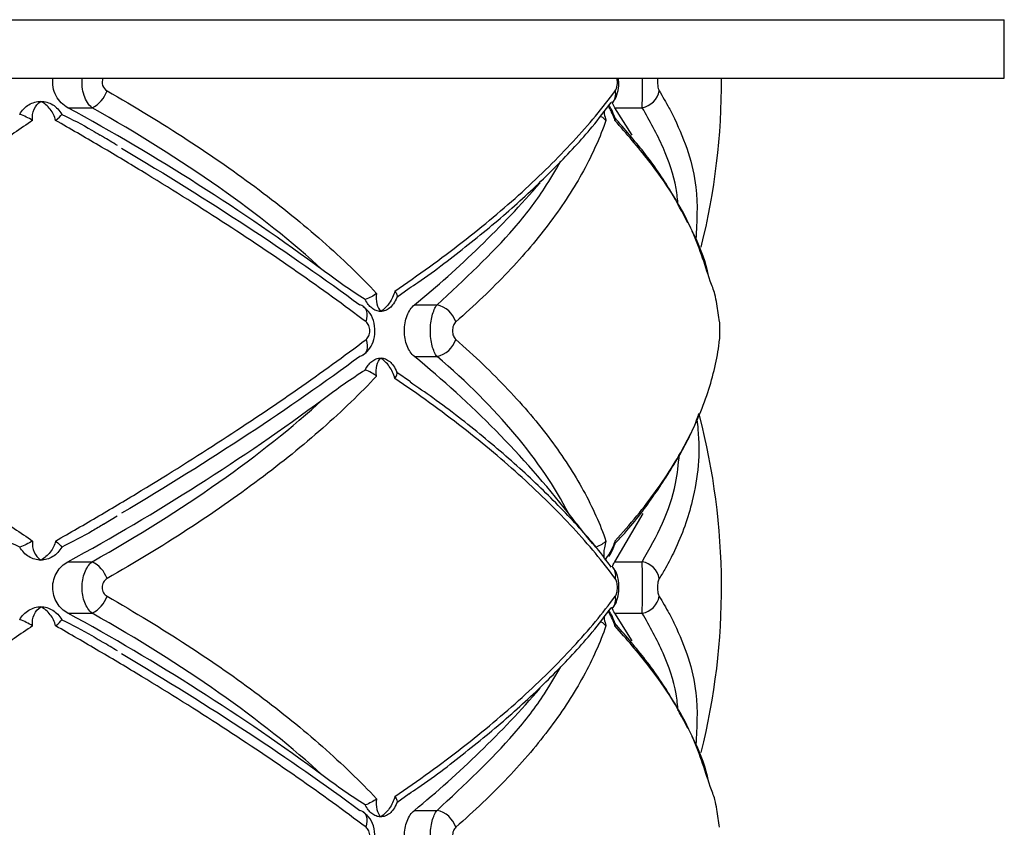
# Paper-space layout '_Derecha' of a CAD drawing. Header units: millimetres. Extents: x -844 to -444, y -320 to 324.
# Tile 17 of 17: x -612 to -562, y -8 to 34. Entities that reach past the tile are written whole.
import ezdxf

# ---------------------------------------------------------------- set-up
doc = ezdxf.new("R2010")
doc.units = ezdxf.units.MM

psp = doc.layouts.new('_Derecha')

# ---------------------------------------------------------------- linework, layer by layer
at = {"color": 7, "linetype": 'Continuous', "lineweight": 25}
for p, q in [((-726.5, 33.516), (-561.5, 33.516)), ((-561.5, 30.516), (-561.5, 33.516)), ((-726.5, 30.516), (-561.5, 30.516)), ((-609.657, 28.985), (-608.412, 28.985)), ((-581.532, 28.985), (-581.675, 29.287)), ((-581.532, 28.985), (-580.116, 28.985)), ((-580.643, 27.568), (-581.532, 28.985)), ((-592.103, 19.692), (-592.737, 19.233)), ((-591.838, 18.84), (-590.67, 18.84)), ((-591.838, 16.193), (-590.67, 16.193)), ((-592.737, 15.385), (-592.043, 14.897)), ((-581.532, 5.632), (-580.07, 8.116)), ((-607.825, 7.572), (-607.117, 7.986)), ((-609.657, 5.632), (-608.412, 5.632)), ((-581.532, 5.632), (-580.116, 5.632)), ((-609.657, 2.985), (-608.412, 2.985)), ((-580.643, 1.568), (-581.532, 2.985)), ((-581.532, 2.985), (-580.116, 2.985)), ((-592.103, -6.308), (-592.737, -6.767)), ((-591.838, -7.16), (-590.67, -7.16))]:
    psp.add_line(p, q, dxfattribs=at)
at = {"color": 7, "linetype": 'Continuous', "lineweight": 25, "flags": 128}
for points in [[(-594.321, 17.97), (-594.279, 18.127), (-594.262, 18.279), (-594.269, 18.421), (-594.301, 18.548), (-594.357, 18.656), (-594.434, 18.743), (-594.531, 18.805), (-594.644, 18.84)], [(-594.321, 17.062), (-594.279, 16.905), (-594.262, 16.753), (-594.269, 16.611), (-594.301, 16.484), (-594.357, 16.376), (-594.434, 16.289), (-594.531, 16.228), (-594.644, 16.193)], [(-594.321, -8.03), (-594.279, -7.873), (-594.262, -7.721), (-594.269, -7.579), (-594.301, -7.452), (-594.357, -7.344), (-594.434, -7.257), (-594.531, -7.195), (-594.644, -7.16)]]:
    psp.add_lwpolyline(points, dxfattribs=at)
at = {"color": 7, "linetype": 'Continuous', "lineweight": 25}
for centre, radius, start, end in [((-611.042, 30.309), 35, 345.9431, 0.3397), ((-609.078, 30.351), 1.52, 295.9975, 340.9193), ((-582.205, 29.693), 0.721, 317.9937, 12.9221), ((-580.323, 30.063), 1.098, 280.8502, 349.0357), ((-663.377, -69.802), 112.449, 53.52321, 61.46262), ((-626.017, 60.504), 53.89, 309.363, 318.9636), ((-590.929, 17.589), 1.277, 17.3572, 78.3018), ((-590.929, 17.443), 1.277, 281.6982, 342.6428), ((-624.684, -24.017), 51.92, 38.2461, 50.7561), ((-663.377, 104.419), 112.449, 298.53738, 306.47679), ((-611.042, 4.309), 35, 345.9758, 14.6286), ((-609.078, 4.266), 1.52, 19.0807, 64.0025), ((-580.323, 4.554), 1.098, 10.9643, 79.1498), ((-582.205, 4.924), 0.721, 347.0833, 41.7328), ((-609.078, 4.351), 1.52, 295.9975, 340.9193), ((-582.205, 3.693), 0.721, 317.9937, 12.9221), ((-580.323, 4.063), 1.098, 280.8502, 349.0357), ((-663.377, -95.802), 112.449, 53.52321, 61.46262), ((-626.017, 34.504), 53.89, 309.363, 318.9636), ((-590.929, -8.411), 1.277, 17.3572, 78.3018)]:
    psp.add_arc(centre, radius, start, end, dxfattribs=at)
for points, knots in [([(-609.657, 28.985), (-609.781, 29.053), (-609.894, 29.138), (-610.1, 29.346), (-610.19, 29.468), (-610.332, 29.737), (-610.384, 29.888), (-610.439, 30.197), (-610.442, 30.36), (-610.421, 30.516)], [0, 0, 0, 0, 0.25, 0.25, 0.5, 0.5, 0.75, 0.75, 1, 1, 1, 1]), ([(-608.412, 28.985), (-608.499, 29.057), (-608.578, 29.147), (-608.717, 29.365), (-608.775, 29.489), (-608.865, 29.76), (-608.897, 29.908), (-608.93, 30.209), (-608.931, 30.365), (-608.917, 30.516)], [0, 0, 0, 0, 0.25, 0.25, 0.5, 0.5, 0.75, 0.75, 1, 1, 1, 1]), ([(-607.855, 30.516), (-607.903, 30.398), (-607.908, 30.255), (-607.825, 30.01), (-607.742, 29.912), (-607.641, 29.855)], [0, 0, 0, 0, 0.5, 0.5, 1, 1, 1, 1]), ([(-581.631, 29.27), (-581.611, 29.293), (-581.513, 29.404), (-581.4, 29.684), (-581.303, 30.083), (-581.328, 30.38), (-581.34, 30.516)], [0, 0, 0, 0, 0.070951, 0.341516, 0.697293, 1, 1, 1, 1]), ([(-581.503, 29.855), (-581.457, 29.916), (-581.422, 30.02), (-581.389, 30.262), (-581.391, 30.398), (-581.412, 30.516)], [0, 0, 0, 0, 0.5, 0.5, 1, 1, 1, 1]), ([(-580.116, 28.985), (-580.115, 29.057), (-580.115, 29.147), (-580.114, 29.365), (-580.113, 29.489), (-580.113, 29.76), (-580.113, 29.908), (-580.112, 30.209), (-580.112, 30.365), (-580.112, 30.516)], [0, 0, 0, 0, 0.25, 0.25, 0.5, 0.5, 0.75, 0.75, 1, 1, 1, 1]), ([(-579.32, 30.516), (-579.337, 30.398), (-579.339, 30.255), (-579.31, 30.01), (-579.281, 29.912), (-579.245, 29.855)], [0, 0, 0, 0, 0.5, 0.5, 1, 1, 1, 1]), ([(-607.641, 29.855), (-606.205, 29.034), (-604.824, 28.193), (-602.214, 26.494), (-600.981, 25.634), (-598.661, 23.893), (-597.574, 23.013), (-596.056, 21.675), (-595.567, 21.226), (-594.637, 20.329), (-594.195, 19.881), (-593.776, 19.435)], [0, 0, 0, 0, 0.25, 0.25, 0.5, 0.5, 0.75, 0.75, 0.875, 0.875, 1, 1, 1, 1]), ([(-592.844, 19.554), (-591.629, 20.378), (-590.47, 21.219), (-588.278, 22.925), (-587.251, 23.786), (-585.35, 25.513), (-584.472, 26.381), (-582.869, 28.12), (-582.145, 28.989), (-581.503, 29.855)], [0, 0, 0, 0, 0.25, 0.25, 0.5, 0.5, 0.75, 0.75, 1, 1, 1, 1]), ([(-612.133, 28.647), (-612.073, 28.751), (-612.002, 28.844), (-611.844, 29.009), (-611.754, 29.081), (-611.659, 29.14)], [0, 0, 0, 0, 0.5, 0.5, 1, 1, 1, 1]), ([(-611.659, 29.14), (-611.564, 29.198), (-611.464, 29.242), (-611.258, 29.301), (-611.151, 29.316), (-611.045, 29.316)], [0, 0, 0, 0, 0.5, 0.5, 1, 1, 1, 1]), ([(-611.469, 28.334), (-611.495, 28.54), (-611.463, 28.739), (-611.312, 29.078), (-611.192, 29.217), (-611.045, 29.316)], [0, 0, 0, 0, 0.5, 0.5, 1, 1, 1, 1]), ([(-610.29, 28.334), (-610.331, 28.54), (-610.429, 28.739), (-610.695, 29.078), (-610.863, 29.217), (-611.045, 29.316)], [0, 0, 0, 0, 0.5, 0.5, 1, 1, 1, 1]), ([(-611.045, 29.316), (-610.94, 29.316), (-610.834, 29.301), (-610.628, 29.242), (-610.53, 29.198), (-610.436, 29.14)], [0, 0, 0, 0, 0.5, 0.5, 1, 1, 1, 1]), ([(-610.436, 29.14), (-610.342, 29.081), (-610.256, 29.01), (-610.099, 28.845), (-610.029, 28.751), (-609.97, 28.647)], [0, 0, 0, 0, 0.5, 0.5, 1, 1, 1, 1]), ([(-596.527, 20.618), (-598.116, 22.077), (-599.909, 23.502), (-603.875, 26.291), (-606.048, 27.654), (-608.412, 28.985)], [0, 0, 0, 0, 0.5, 0.5, 1, 1, 1, 1]), ([(-592.106, 19.699), (-591.956, 19.8), (-590.861, 20.535), (-589.03, 21.95), (-586.638, 23.938), (-584.521, 25.964), (-582.862, 27.742), (-582.034, 28.843), (-581.72, 29.26)], [0, 0, 0, 0, 0.032987, 0.240461, 0.449461, 0.659741, 0.870972, 1, 1, 1, 1]), ([(-581.533, 28.492), (-581.581, 28.629), (-581.664, 28.866), (-581.789, 29.054), (-581.841, 29.134)], [0, 0, 0, 0, 0.5769763, 1, 1, 1, 1]), ([(-609.97, 28.647), (-609.444, 28.387), (-608.769, 28.054), (-608.135, 27.661), (-607.994, 27.574)], [0, 0, 0, 0, 0.778493, 1, 1, 1, 1]), ([(-581.987, 28.334), (-581.988, 28.335), (-582.048, 28.402), (-582.131, 28.485), (-582.257, 28.538), (-582.274, 28.545)], [0, 0, 0, 0, 0.0150433, 0.8675367, 1, 1, 1, 1]), ([(-581.521, 28.334), (-581.521, 28.335), (-581.506, 28.391), (-581.521, 28.441), (-581.536, 28.491)], [0, 0, 0, 0, 0.020769, 1, 1, 1, 1]), ([(-577.778, 23.053), (-578.053, 23.592), (-578.677, 24.814), (-579.927, 26.628), (-581.021, 27.886), (-581.534, 28.476)], [0, 0, 0, 0, 0.295621, 0.66979, 1, 1, 1, 1]), ([(-611.469, 28.334), (-612.088, 27.907), (-612.722, 27.477), (-614.021, 26.612), (-614.687, 26.176), (-616.72, 24.868), (-618.123, 23.997), (-621.01, 22.259), (-622.498, 21.391), (-625.543, 19.669), (-627.101, 18.814), (-628.684, 17.97)], [0, 0, 0, 0, 0.125, 0.125, 0.25, 0.25, 0.5, 0.5, 0.75, 0.75, 1, 1, 1, 1]), ([(-594.321, 17.97), (-595.443, 18.817), (-596.629, 19.676), (-599.096, 21.396), (-600.38, 22.259), (-603.049, 23.991), (-604.433, 24.86), (-606.587, 26.169), (-607.319, 26.606), (-608.793, 27.474), (-609.538, 27.905), (-610.29, 28.334)], [0, 0, 0, 0, 0.25, 0.25, 0.5, 0.5, 0.75, 0.75, 0.875, 0.875, 1, 1, 1, 1]), ([(-581.987, 28.334), (-582.134, 27.907), (-582.304, 27.477), (-582.69, 26.612), (-582.906, 26.176), (-583.621, 24.868), (-584.185, 23.997), (-585.481, 22.259), (-586.216, 21.391), (-587.845, 19.669), (-588.74, 18.814), (-589.711, 17.97)], [0, 0, 0, 0, 0.125, 0.125, 0.25, 0.25, 0.5, 0.5, 0.75, 0.75, 1, 1, 1, 1]), ([(-607.111, 27.043), (-607.36, 27.196), (-607.648, 27.372), (-607.955, 27.546), (-607.996, 27.57)], [0, 0, 0, 0, 0.864705, 1, 1, 1, 1]), ([(-606.903, 26.909), (-604.593, 25.543), (-602.421, 24.187), (-598.336, 21.498), (-596.424, 20.163), (-594.644, 18.84)], [0, 0, 0, 0, 0.5, 0.5, 1, 1, 1, 1]), ([(-576.686, 20.271), (-576.711, 20.379), (-576.892, 21.162), (-577.192, 21.962), (-577.561, 22.647), (-577.566, 22.657)], [0, 0, 0, 0, 0.136266, 0.98777, 1, 1, 1, 1]), ([(-594.366, 19.123), (-594.726, 19.341), (-595.084, 19.581), (-595.804, 20.084), (-596.164, 20.348), (-596.527, 20.618)], [0, 0, 0, 0, 0.5, 0.5, 1, 1, 1, 1]), ([(-576.139, 17.97), (-576.184, 18.278), (-576.252, 18.752), (-576.379, 19.449), (-576.538, 19.844), (-576.629, 20.068)], [0, 0, 0, 0, 0.444229, 0.683812, 1, 1, 1, 1]), ([(-593.776, 19.435), (-593.811, 19.237), (-593.804, 19.05), (-593.728, 18.733), (-593.658, 18.603), (-593.565, 18.509)], [0, 0, 0, 0, 0.5, 0.5, 1, 1, 1, 1]), ([(-592.844, 19.554), (-592.895, 19.335), (-592.998, 19.12), (-593.253, 18.76), (-593.407, 18.612), (-593.565, 18.509)], [0, 0, 0, 0, 0.5, 0.5, 1, 1, 1, 1]), ([(-592.844, 19.554), (-592.788, 19.491), (-592.749, 19.428), (-592.712, 19.316), (-592.714, 19.268), (-592.737, 19.233)], [0, 0, 0, 0, 0.5, 0.5, 1, 1, 1, 1]), ([(-594.462, 16.282), (-594.367, 16.359), (-594.149, 16.535), (-593.935, 16.95), (-593.83, 17.479), (-593.914, 18.035), (-594.136, 18.49), (-594.371, 18.672), (-594.466, 18.745)], [0, 0, 0, 0, 0.129458, 0.296572, 0.482047, 0.685148, 0.87358, 1, 1, 1, 1]), ([(-592.737, 19.233), (-592.786, 19.105), (-592.844, 18.996), (-592.971, 18.814), (-593.038, 18.742), (-593.107, 18.685)], [0, 0, 0, 0, 0.5, 0.5, 1, 1, 1, 1]), ([(-591.838, 16.193), (-591.914, 16.255), (-591.983, 16.332), (-592.109, 16.515), (-592.165, 16.621), (-592.256, 16.851), (-592.292, 16.978), (-592.34, 17.24), (-592.353, 17.378), (-592.353, 17.79), (-592.303, 18.061), (-592.119, 18.526), (-591.989, 18.714), (-591.838, 18.84)], [0, 0, 0, 0, 0.125, 0.125, 0.25, 0.25, 0.375, 0.375, 0.5, 0.5, 0.75, 0.75, 1, 1, 1, 1]), ([(-590.67, 16.193), (-590.723, 16.257), (-590.77, 16.335), (-590.855, 16.521), (-590.892, 16.628), (-590.953, 16.858), (-590.976, 16.985), (-591.008, 17.244), (-591.016, 17.38), (-591.016, 17.786), (-590.984, 18.055), (-590.863, 18.519), (-590.775, 18.712), (-590.67, 18.84)], [0, 0, 0, 0, 0.125, 0.125, 0.25, 0.25, 0.375, 0.375, 0.5, 0.5, 0.75, 0.75, 1, 1, 1, 1]), ([(-593.565, 18.509), (-593.644, 18.509), (-593.725, 18.524), (-593.882, 18.583), (-593.957, 18.627), (-594.03, 18.685)], [0, 0, 0, 0, 0.5, 0.5, 1, 1, 1, 1]), ([(-593.107, 18.685), (-593.177, 18.627), (-593.251, 18.583), (-593.405, 18.524), (-593.485, 18.509), (-593.565, 18.509)], [0, 0, 0, 0, 0.5, 0.5, 1, 1, 1, 1]), ([(-594.321, 17.062), (-594.263, 17.105), (-594.214, 17.171), (-594.146, 17.33), (-594.128, 17.423), (-594.128, 17.61), (-594.147, 17.704), (-594.215, 17.862), (-594.263, 17.927), (-594.321, 17.97)], [0, 0, 0, 0, 0.25, 0.25, 0.5, 0.5, 0.75, 0.75, 1, 1, 1, 1]), ([(-589.711, 17.97), (-589.761, 17.927), (-589.803, 17.862), (-589.862, 17.702), (-589.877, 17.609), (-589.877, 17.422), (-589.861, 17.329), (-589.803, 17.171), (-589.761, 17.105), (-589.711, 17.062)], [0, 0, 0, 0, 0.25, 0.25, 0.5, 0.5, 0.75, 0.75, 1, 1, 1, 1]), ([(-576.139, 17.062), (-576.134, 17.105), (-576.13, 17.171), (-576.124, 17.33), (-576.122, 17.423), (-576.122, 17.61), (-576.124, 17.704), (-576.13, 17.862), (-576.134, 17.927), (-576.139, 17.97)], [0, 0, 0, 0, 0.25, 0.25, 0.5, 0.5, 0.75, 0.75, 1, 1, 1, 1]), ([(-628.684, 17.062), (-627.096, 16.215), (-625.532, 15.357), (-622.491, 13.637), (-621.011, 12.773), (-618.132, 11.041), (-616.733, 10.172), (-614.698, 8.864), (-614.029, 8.426), (-612.726, 7.558), (-612.09, 7.127), (-611.469, 6.698)], [0, 0, 0, 0, 0.25, 0.25, 0.5, 0.5, 0.75, 0.75, 0.875, 0.875, 1, 1, 1, 1]), ([(-610.29, 6.698), (-609.54, 7.126), (-608.798, 7.556), (-607.328, 8.421), (-606.599, 8.856), (-604.446, 10.164), (-603.057, 11.036), (-600.381, 12.773), (-599.09, 13.641), (-596.62, 15.363), (-595.44, 16.218), (-594.321, 17.062)], [0, 0, 0, 0, 0.125, 0.125, 0.25, 0.25, 0.5, 0.5, 0.75, 0.75, 1, 1, 1, 1]), ([(-589.711, 17.062), (-588.737, 16.215), (-587.838, 15.357), (-586.212, 13.637), (-585.482, 12.773), (-584.189, 11.041), (-583.626, 10.172), (-582.91, 8.864), (-582.692, 8.426), (-582.305, 7.558), (-582.134, 7.127), (-581.987, 6.698)], [0, 0, 0, 0, 0.25, 0.25, 0.5, 0.5, 0.75, 0.75, 0.875, 0.875, 1, 1, 1, 1]), ([(-581.521, 6.698), (-581.128, 7.126), (-580.754, 7.556), (-580.046, 8.421), (-579.712, 8.856), (-578.773, 10.164), (-578.235, 11.036), (-577.335, 12.773), (-576.971, 13.641), (-576.422, 15.363), (-576.236, 16.218), (-576.139, 17.062)], [0, 0, 0, 0, 0.125, 0.125, 0.25, 0.25, 0.5, 0.5, 0.75, 0.75, 1, 1, 1, 1]), ([(-594.644, 16.193), (-596.424, 14.869), (-598.336, 13.535), (-602.421, 10.845), (-604.593, 9.49), (-606.903, 8.123)], [0, 0, 0, 0, 0.5, 0.5, 1, 1, 1, 1]), ([(-594.03, 15.932), (-593.957, 15.99), (-593.882, 16.034), (-593.726, 16.093), (-593.645, 16.109), (-593.565, 16.109)], [0, 0, 0, 0, 0.5, 0.5, 1, 1, 1, 1]), ([(-593.776, 15.182), (-593.811, 15.38), (-593.804, 15.567), (-593.728, 15.885), (-593.658, 16.015), (-593.565, 16.109)], [0, 0, 0, 0, 0.5, 0.5, 1, 1, 1, 1]), ([(-592.844, 15.064), (-592.895, 15.283), (-592.998, 15.497), (-593.253, 15.858), (-593.407, 16.006), (-593.565, 16.109)], [0, 0, 0, 0, 0.5, 0.5, 1, 1, 1, 1]), ([(-593.565, 16.109), (-593.485, 16.109), (-593.406, 16.094), (-593.251, 16.034), (-593.177, 15.99), (-593.107, 15.932)], [0, 0, 0, 0, 0.5, 0.5, 1, 1, 1, 1]), ([(-593.107, 15.932), (-593.038, 15.876), (-592.971, 15.804), (-592.844, 15.621), (-592.786, 15.512), (-592.737, 15.385)], [0, 0, 0, 0, 0.5, 0.5, 1, 1, 1, 1]), ([(-583.908, 8.123), (-584.614, 9.49), (-585.536, 10.845), (-587.792, 13.535), (-589.127, 14.869), (-590.67, 16.193)], [0, 0, 0, 0, 0.5, 0.5, 1, 1, 1, 1]), ([(-596.527, 13.999), (-596.164, 14.27), (-595.804, 14.533), (-595.084, 15.036), (-594.726, 15.276), (-594.366, 15.494)], [0, 0, 0, 0, 0.5, 0.5, 1, 1, 1, 1]), ([(-593.776, 15.182), (-594.194, 14.738), (-594.634, 14.292), (-595.559, 13.399), (-596.046, 12.951), (-597.564, 11.613), (-598.653, 10.73), (-600.983, 8.982), (-602.225, 8.116), (-604.836, 6.417), (-606.21, 5.58), (-607.641, 4.763)], [0, 0, 0, 0, 0.125, 0.125, 0.25, 0.25, 0.5, 0.5, 0.75, 0.75, 1, 1, 1, 1]), ([(-581.503, 4.763), (-582.147, 5.63), (-582.874, 6.503), (-584.474, 8.239), (-585.349, 9.104), (-587.246, 10.826), (-588.268, 11.684), (-589.914, 12.967), (-590.48, 13.392), (-591.64, 14.233), (-592.235, 14.65), (-592.844, 15.064)], [0, 0, 0, 0, 0.25, 0.25, 0.5, 0.5, 0.75, 0.75, 0.875, 0.875, 1, 1, 1, 1]), ([(-581.715, 5.357), (-581.864, 5.564), (-582.502, 6.452), (-583.918, 8.022), (-585.955, 10.059), (-588.288, 12.075), (-590.324, 13.684), (-591.663, 14.602), (-592.059, 14.874)], [0, 0, 0, 0, 0.0642, 0.275718, 0.487859, 0.699879, 0.911314, 1, 1, 1, 1]), ([(-608.412, 5.632), (-606.048, 6.964), (-603.875, 8.327), (-599.909, 11.115), (-598.116, 12.54), (-596.527, 13.999)], [0, 0, 0, 0, 0.5, 0.5, 1, 1, 1, 1]), ([(-581.511, 6.585), (-581.422, 6.677), (-580.705, 7.422), (-579.616, 8.853), (-578.304, 10.874), (-577.511, 12.352), (-577.241, 13.149), (-577.202, 13.263)], [0, 0, 0, 0, 0.042528, 0.34236, 0.644862, 0.949343, 1, 1, 1, 1]), ([(-612.133, 6.385), (-612.68, 6.637), (-613.22, 6.915), (-614.298, 7.5), (-614.834, 7.807), (-615.37, 8.123)], [0, 0, 0, 0, 0.5, 0.5, 1, 1, 1, 1]), ([(-582.504, 6.385), (-582.729, 6.637), (-582.957, 6.915), (-583.425, 7.5), (-583.664, 7.807), (-583.908, 8.123)], [0, 0, 0, 0, 0.5, 0.5, 1, 1, 1, 1]), ([(-607.82, 7.564), (-608.009, 7.446), (-608.7, 7.016), (-609.435, 6.651), (-609.97, 6.385)], [0, 0, 0, 0, 0.273318, 1, 1, 1, 1]), ([(-611.469, 6.698), (-611.495, 6.492), (-611.463, 6.293), (-611.312, 5.955), (-611.192, 5.815), (-611.045, 5.716)], [0, 0, 0, 0, 0.5, 0.5, 1, 1, 1, 1]), ([(-610.29, 6.698), (-610.331, 6.492), (-610.429, 6.293), (-610.695, 5.955), (-610.863, 5.815), (-611.045, 5.716)], [0, 0, 0, 0, 0.5, 0.5, 1, 1, 1, 1]), ([(-581.521, 6.698), (-581.587, 6.492), (-581.675, 6.293), (-581.865, 5.955), (-581.968, 5.815), (-582.066, 5.716)], [0, 0, 0, 0, 0.5, 0.5, 1, 1, 1, 1]), ([(-581.521, 6.698), (-581.521, 6.697), (-581.506, 6.64), (-581.519, 6.587), (-581.532, 6.535)], [0, 0, 0, 0, 0.020095, 1, 1, 1, 1]), ([(-611.659, 5.893), (-611.754, 5.951), (-611.842, 6.022), (-612.001, 6.187), (-612.073, 6.282), (-612.133, 6.385)], [0, 0, 0, 0, 0.5, 0.5, 1, 1, 1, 1]), ([(-609.97, 6.385), (-610.029, 6.282), (-610.098, 6.189), (-610.254, 6.023), (-610.342, 5.951), (-610.436, 5.893)], [0, 0, 0, 0, 0.5, 0.5, 1, 1, 1, 1]), ([(-581.833, 5.91), (-581.809, 5.942), (-581.681, 6.112), (-581.597, 6.346), (-581.53, 6.534)], [0, 0, 0, 0, 0.192611, 1, 1, 1, 1]), ([(-611.045, 5.716), (-611.151, 5.716), (-611.258, 5.731), (-611.464, 5.791), (-611.564, 5.834), (-611.659, 5.893)], [0, 0, 0, 0, 0.5, 0.5, 1, 1, 1, 1]), ([(-610.436, 5.893), (-610.53, 5.834), (-610.628, 5.791), (-610.833, 5.731), (-610.94, 5.716), (-611.045, 5.716)], [0, 0, 0, 0, 0.5, 0.5, 1, 1, 1, 1]), ([(-609.657, 2.985), (-609.767, 3.045), (-609.869, 3.12), (-610.056, 3.297), (-610.141, 3.401), (-610.281, 3.629), (-610.338, 3.757), (-610.414, 4.024), (-610.435, 4.164), (-610.436, 4.589), (-610.355, 4.867), (-610.071, 5.331), (-609.877, 5.511), (-609.657, 5.632)], [0, 0, 0, 0, 0.125, 0.125, 0.25, 0.25, 0.375, 0.375, 0.5, 0.5, 0.75, 0.75, 1, 1, 1, 1]), ([(-608.412, 2.985), (-608.489, 3.049), (-608.559, 3.127), (-608.686, 3.312), (-608.742, 3.419), (-608.832, 3.648), (-608.867, 3.775), (-608.914, 4.035), (-608.927, 4.171), (-608.927, 4.579), (-608.879, 4.848), (-608.697, 5.314), (-608.567, 5.505), (-608.412, 5.632)], [0, 0, 0, 0, 0.125, 0.125, 0.25, 0.25, 0.375, 0.375, 0.5, 0.5, 0.75, 0.75, 1, 1, 1, 1]), ([(-581.656, 5.372), (-581.65, 5.392), (-581.616, 5.508), (-581.57, 5.576), (-581.532, 5.632)], [0, 0, 0, 0, 0.173921, 1, 1, 1, 1]), ([(-580.116, 2.985), (-580.116, 3.049), (-580.115, 3.127), (-580.114, 3.312), (-580.114, 3.419), (-580.113, 3.648), (-580.113, 3.775), (-580.112, 4.035), (-580.112, 4.171), (-580.112, 4.579), (-580.113, 4.848), (-580.114, 5.314), (-580.115, 5.505), (-580.116, 5.632)], [0, 0, 0, 0, 0.125, 0.125, 0.25, 0.25, 0.375, 0.375, 0.5, 0.5, 0.75, 0.75, 1, 1, 1, 1]), ([(-581.631, 3.27), (-581.611, 3.293), (-581.513, 3.404), (-581.399, 3.684), (-581.299, 4.132), (-581.331, 4.701), (-581.44, 5.131), (-581.609, 5.314), (-581.637, 5.345)], [0, 0, 0, 0, 0.042021, 0.202262, 0.41297, 0.659781, 0.943318, 1, 1, 1, 1]), ([(-607.641, 4.763), (-607.715, 4.721), (-607.778, 4.658), (-607.87, 4.498), (-607.896, 4.404), (-607.895, 4.212), (-607.869, 4.116), (-607.779, 3.959), (-607.715, 3.896), (-607.641, 3.855)], [0, 0, 0, 0, 0.25, 0.25, 0.5, 0.5, 0.75, 0.75, 1, 1, 1, 1]), ([(-581.503, 3.855), (-581.47, 3.899), (-581.442, 3.965), (-581.405, 4.124), (-581.394, 4.216), (-581.395, 4.401), (-581.405, 4.494), (-581.443, 4.652), (-581.47, 4.719), (-581.503, 4.763)], [0, 0, 0, 0, 0.25, 0.25, 0.5, 0.5, 0.75, 0.75, 1, 1, 1, 1]), ([(-579.245, 4.763), (-579.271, 4.721), (-579.293, 4.658), (-579.326, 4.498), (-579.334, 4.404), (-579.334, 4.212), (-579.325, 4.116), (-579.293, 3.959), (-579.271, 3.896), (-579.245, 3.855)], [0, 0, 0, 0, 0.25, 0.25, 0.5, 0.5, 0.75, 0.75, 1, 1, 1, 1]), ([(-607.641, 3.855), (-606.205, 3.034), (-604.824, 2.193), (-602.214, 0.494), (-600.981, -0.366), (-598.661, -2.107), (-597.574, -2.987), (-596.056, -4.325), (-595.567, -4.774), (-594.637, -5.671), (-594.195, -6.119), (-593.776, -6.565)], [0, 0, 0, 0, 0.25, 0.25, 0.5, 0.5, 0.75, 0.75, 0.875, 0.875, 1, 1, 1, 1]), ([(-592.844, -6.446), (-591.629, -5.622), (-590.47, -4.781), (-588.278, -3.075), (-587.251, -2.214), (-585.35, -0.487), (-584.472, 0.381), (-582.869, 2.12), (-582.145, 2.989), (-581.503, 3.855)], [0, 0, 0, 0, 0.25, 0.25, 0.5, 0.5, 0.75, 0.75, 1, 1, 1, 1]), ([(-612.133, 2.647), (-612.073, 2.751), (-612.002, 2.844), (-611.844, 3.009), (-611.754, 3.081), (-611.659, 3.14)], [0, 0, 0, 0, 0.5, 0.5, 1, 1, 1, 1]), ([(-611.659, 3.14), (-611.564, 3.198), (-611.464, 3.242), (-611.258, 3.301), (-611.151, 3.316), (-611.045, 3.316)], [0, 0, 0, 0, 0.5, 0.5, 1, 1, 1, 1]), ([(-611.469, 2.334), (-611.495, 2.54), (-611.463, 2.739), (-611.312, 3.078), (-611.192, 3.217), (-611.045, 3.316)], [0, 0, 0, 0, 0.5, 0.5, 1, 1, 1, 1]), ([(-610.29, 2.334), (-610.331, 2.54), (-610.429, 2.739), (-610.695, 3.078), (-610.863, 3.217), (-611.045, 3.316)], [0, 0, 0, 0, 0.5, 0.5, 1, 1, 1, 1]), ([(-611.045, 3.316), (-610.94, 3.316), (-610.834, 3.301), (-610.628, 3.242), (-610.53, 3.198), (-610.436, 3.14)], [0, 0, 0, 0, 0.5, 0.5, 1, 1, 1, 1]), ([(-610.436, 3.14), (-610.342, 3.081), (-610.256, 3.01), (-610.099, 2.845), (-610.029, 2.751), (-609.97, 2.647)], [0, 0, 0, 0, 0.5, 0.5, 1, 1, 1, 1]), ([(-592.106, -6.301), (-591.956, -6.2), (-590.861, -5.465), (-589.03, -4.05), (-586.638, -2.062), (-584.521, -0.036), (-582.862, 1.742), (-582.034, 2.843), (-581.72, 3.26)], [0, 0, 0, 0, 0.032987, 0.240461, 0.449461, 0.659741, 0.870972, 1, 1, 1, 1]), ([(-581.533, 2.492), (-581.581, 2.629), (-581.664, 2.866), (-581.789, 3.054), (-581.841, 3.134)], [0, 0, 0, 0, 0.576976, 1, 1, 1, 1]), ([(-609.97, 2.647), (-609.444, 2.387), (-608.769, 2.054), (-608.135, 1.661), (-607.994, 1.574)], [0, 0, 0, 0, 0.778493, 1, 1, 1, 1]), ([(-596.527, -5.382), (-598.116, -3.923), (-599.909, -2.498), (-603.875, 0.291), (-606.048, 1.654), (-608.412, 2.985)], [0, 0, 0, 0, 0.5, 0.5, 1, 1, 1, 1]), ([(-581.987, 2.334), (-581.988, 2.335), (-582.048, 2.402), (-582.131, 2.485), (-582.257, 2.538), (-582.274, 2.545)], [0, 0, 0, 0, 0.015043, 0.867537, 1, 1, 1, 1]), ([(-611.469, 2.334), (-612.088, 1.907), (-612.722, 1.477), (-614.021, 0.612), (-614.687, 0.176), (-616.72, -1.132), (-618.123, -2.003), (-621.01, -3.741), (-622.498, -4.609), (-625.543, -6.331), (-627.101, -7.186), (-628.684, -8.03)], [0, 0, 0, 0, 0.125, 0.125, 0.25, 0.25, 0.5, 0.5, 0.75, 0.75, 1, 1, 1, 1]), ([(-594.321, -8.03), (-595.443, -7.183), (-596.629, -6.324), (-599.096, -4.604), (-600.38, -3.741), (-603.049, -2.009), (-604.433, -1.14), (-606.587, 0.169), (-607.319, 0.606), (-608.793, 1.474), (-609.538, 1.905), (-610.29, 2.334)], [0, 0, 0, 0, 0.25, 0.25, 0.5, 0.5, 0.75, 0.75, 0.875, 0.875, 1, 1, 1, 1]), ([(-581.987, 2.334), (-582.134, 1.907), (-582.304, 1.477), (-582.69, 0.612), (-582.906, 0.176), (-583.621, -1.132), (-584.185, -2.003), (-585.481, -3.741), (-586.216, -4.609), (-587.845, -6.331), (-588.74, -7.186), (-589.711, -8.03)], [0, 0, 0, 0, 0.125, 0.125, 0.25, 0.25, 0.5, 0.5, 0.75, 0.75, 1, 1, 1, 1]), ([(-581.521, 2.334), (-581.521, 2.335), (-581.506, 2.391), (-581.521, 2.441), (-581.536, 2.491)], [0, 0, 0, 0, 0.020769, 1, 1, 1, 1]), ([(-577.778, -2.947), (-578.053, -2.408), (-578.677, -1.186), (-579.927, 0.628), (-581.021, 1.886), (-581.534, 2.476)], [0, 0, 0, 0, 0.295621, 0.66979, 1, 1, 1, 1]), ([(-607.111, 1.043), (-607.36, 1.196), (-607.648, 1.372), (-607.955, 1.546), (-607.996, 1.57)], [0, 0, 0, 0, 0.864705, 1, 1, 1, 1]), ([(-606.903, 0.909), (-604.593, -0.457), (-602.421, -1.813), (-598.336, -4.502), (-596.424, -5.837), (-594.644, -7.16)], [0, 0, 0, 0, 0.5, 0.5, 1, 1, 1, 1]), ([(-576.686, -5.729), (-576.711, -5.621), (-576.892, -4.838), (-577.192, -4.038), (-577.561, -3.353), (-577.566, -3.343)], [0, 0, 0, 0, 0.136266, 0.98777, 1, 1, 1, 1]), ([(-594.366, -6.877), (-594.726, -6.659), (-595.084, -6.419), (-595.804, -5.916), (-596.164, -5.652), (-596.527, -5.382)], [0, 0, 0, 0, 0.5, 0.5, 1, 1, 1, 1]), ([(-576.139, -8.03), (-576.184, -7.722), (-576.252, -7.248), (-576.379, -6.551), (-576.538, -6.156), (-576.629, -5.932)], [0, 0, 0, 0, 0.444229, 0.683812, 1, 1, 1, 1]), ([(-593.776, -6.565), (-593.811, -6.763), (-593.804, -6.95), (-593.728, -7.267), (-593.658, -7.397), (-593.565, -7.491)], [0, 0, 0, 0, 0.5, 0.5, 1, 1, 1, 1]), ([(-592.844, -6.446), (-592.895, -6.665), (-592.998, -6.88), (-593.253, -7.24), (-593.407, -7.388), (-593.565, -7.491)], [0, 0, 0, 0, 0.5, 0.5, 1, 1, 1, 1]), ([(-592.844, -6.446), (-592.788, -6.509), (-592.749, -6.572), (-592.712, -6.684), (-592.714, -6.732), (-592.737, -6.767)], [0, 0, 0, 0, 0.5, 0.5, 1, 1, 1, 1]), ([(-592.737, -6.767), (-592.786, -6.895), (-592.844, -7.004), (-592.971, -7.186), (-593.038, -7.258), (-593.107, -7.315)], [0, 0, 0, 0, 0.5, 0.5, 1, 1, 1, 1]), ([(-594.462, -9.718), (-594.367, -9.641), (-594.149, -9.465), (-593.935, -9.05), (-593.83, -8.521), (-593.914, -7.965), (-594.136, -7.51), (-594.371, -7.328), (-594.466, -7.255)], [0, 0, 0, 0, 0.129458, 0.296572, 0.482047, 0.685148, 0.87358, 1, 1, 1, 1]), ([(-593.565, -7.491), (-593.644, -7.491), (-593.725, -7.476), (-593.882, -7.417), (-593.957, -7.373), (-594.03, -7.315)], [0, 0, 0, 0, 0.5, 0.5, 1, 1, 1, 1]), ([(-593.107, -7.315), (-593.177, -7.373), (-593.251, -7.417), (-593.405, -7.476), (-593.485, -7.491), (-593.565, -7.491)], [0, 0, 0, 0, 0.5, 0.5, 1, 1, 1, 1]), ([(-591.838, -9.807), (-591.914, -9.745), (-591.983, -9.668), (-592.109, -9.485), (-592.165, -9.379), (-592.256, -9.149), (-592.292, -9.022), (-592.34, -8.76), (-592.353, -8.622), (-592.353, -8.21), (-592.303, -7.939), (-592.119, -7.474), (-591.989, -7.286), (-591.838, -7.16)], [0, 0, 0, 0, 0.125, 0.125, 0.25, 0.25, 0.375, 0.375, 0.5, 0.5, 0.75, 0.75, 1, 1, 1, 1]), ([(-590.67, -9.807), (-590.723, -9.743), (-590.77, -9.665), (-590.855, -9.479), (-590.892, -9.372), (-590.953, -9.142), (-590.976, -9.015), (-591.008, -8.756), (-591.016, -8.62), (-591.016, -8.214), (-590.984, -7.945), (-590.863, -7.481), (-590.775, -7.288), (-590.67, -7.16)], [0, 0, 0, 0, 0.125, 0.125, 0.25, 0.25, 0.375, 0.375, 0.5, 0.5, 0.75, 0.75, 1, 1, 1, 1]), ([(-594.321, -8.938), (-594.263, -8.895), (-594.214, -8.829), (-594.146, -8.67), (-594.128, -8.577), (-594.128, -8.39), (-594.147, -8.296), (-594.215, -8.138), (-594.263, -8.073), (-594.321, -8.03)], [0, 0, 0, 0, 0.25, 0.25, 0.5, 0.5, 0.75, 0.75, 1, 1, 1, 1]), ([(-589.711, -8.03), (-589.761, -8.073), (-589.803, -8.138), (-589.862, -8.298), (-589.877, -8.391), (-589.877, -8.578), (-589.861, -8.671), (-589.803, -8.829), (-589.761, -8.895), (-589.711, -8.938)], [0, 0, 0, 0, 0.25, 0.25, 0.5, 0.5, 0.75, 0.75, 1, 1, 1, 1])]:
    psp.add_open_spline(points, degree=3, knots=knots, dxfattribs=at)
at = {"color": 8, "linetype": 'Continuous', "lineweight": 25}
for points, knots in [([(-579.245, 29.855), (-579.073, 29.564), (-578.792, 29.093), (-577.982, 27.468), (-577.188, 25.21), (-577.31, 23.065), (-577.363, 22.144)], [0, 0, 0, 0, 0.118561, 0.192753, 0.653294, 1, 1, 1, 1]), ([(-581.521, 28.334), (-581.53, 28.362), (-581.578, 28.508), (-581.678, 28.741), (-581.792, 28.955), (-581.853, 29.044), (-581.87, 29.067)], [0, 0, 0, 0, 0.101884, 0.53412, 0.877795, 1, 1, 1, 1]), ([(-578.27, 23.97), (-578.3, 24.258), (-578.403, 25.264), (-578.979, 26.951), (-579.736, 28.305), (-580.116, 28.985)], [0, 0, 0, 0, 0.166757, 0.581819, 1, 1, 1, 1]), ([(-582.082, 28.792), (-582.081, 28.781), (-582.072, 28.671), (-582.035, 28.508), (-581.995, 28.362), (-581.987, 28.334)], [0, 0, 0, 0, 0.085198, 0.825358, 1, 1, 1, 1]), ([(-576.629, 20.068), (-576.913, 20.973), (-577.557, 23.027), (-579.331, 25.811), (-580.927, 27.649), (-581.521, 28.334)], [0, 0, 0, 0, 0.331011, 0.750921, 1, 1, 1, 1]), ([(-590.67, 18.84), (-589.266, 20.15), (-587.144, 22.131), (-585.236, 24.621), (-584.578, 25.769), (-584.313, 26.233)], [0, 0, 0, 0, 0.538128, 0.813456, 1, 1, 1, 1]), ([(-577.313, 12.945), (-577.292, 12.778), (-577.116, 11.366), (-577.339, 9.081), (-578.172, 6.73), (-578.852, 5.415), (-579.136, 4.944), (-579.245, 4.763)], [0, 0, 0, 0, 0.0590748, 0.5000877, 0.8181643, 0.9300101, 1, 1, 1, 1]), ([(-580.116, 5.632), (-579.747, 6.287), (-579.006, 7.6), (-578.38, 9.449), (-578.258, 10.649), (-578.207, 11.147)], [0, 0, 0, 0, 0.3674604, 0.7374882, 1, 1, 1, 1]), ([(-581.987, 6.698), (-581.995, 6.67), (-582.036, 6.524), (-582.082, 6.289), (-582.104, 6.039), (-582.101, 5.889), (-582.089, 5.825), (-582.086, 5.809)], [0, 0, 0, 0, 0.079191, 0.415154, 0.682281, 0.921209, 1, 1, 1, 1]), ([(-579.245, 3.855), (-579.073, 3.564), (-578.792, 3.093), (-577.982, 1.468), (-577.188, -0.79), (-577.31, -2.935), (-577.363, -3.856)], [0, 0, 0, 0, 0.118561, 0.192753, 0.653294, 1, 1, 1, 1]), ([(-581.521, 2.334), (-581.53, 2.362), (-581.578, 2.508), (-581.678, 2.741), (-581.792, 2.955), (-581.853, 3.044), (-581.87, 3.067)], [0, 0, 0, 0, 0.101884, 0.53412, 0.877795, 1, 1, 1, 1]), ([(-582.082, 2.792), (-582.081, 2.781), (-582.072, 2.671), (-582.035, 2.508), (-581.995, 2.362), (-581.987, 2.334)], [0, 0, 0, 0, 0.085198, 0.825358, 1, 1, 1, 1]), ([(-578.27, -2.03), (-578.3, -1.742), (-578.403, -0.736), (-578.979, 0.951), (-579.736, 2.305), (-580.116, 2.985)], [0, 0, 0, 0, 0.166757, 0.581819, 1, 1, 1, 1]), ([(-576.629, -5.932), (-576.913, -5.027), (-577.557, -2.973), (-579.331, -0.189), (-580.927, 1.649), (-581.521, 2.334)], [0, 0, 0, 0, 0.331011, 0.750921, 1, 1, 1, 1]), ([(-590.67, -7.16), (-589.266, -5.85), (-587.144, -3.869), (-585.236, -1.379), (-584.578, -0.231), (-584.313, 0.233)], [0, 0, 0, 0, 0.538128, 0.813456, 1, 1, 1, 1])]:
    psp.add_open_spline(points, degree=3, knots=knots, dxfattribs=at)
at = {"color": 7, "linetype": 'Continuous', "lineweight": 25}
for points in [[(-611.469, 28.334), (-611.673, 28.457), (-611.905, 28.576), (-612.133, 28.647)], [(-610.29, 28.334), (-610.129, 28.457), (-610.014, 28.576), (-609.97, 28.647)], [(-593.776, 19.435), (-593.934, 19.312), (-594.14, 19.196), (-594.366, 19.123)], [(-594.03, 18.685), (-594.15, 18.781), (-594.269, 18.924), (-594.366, 19.123)], [(-594.366, 15.494), (-594.269, 15.694), (-594.15, 15.836), (-594.03, 15.932)], [(-593.776, 15.182), (-593.934, 15.305), (-594.14, 15.421), (-594.366, 15.494)], [(-592.844, 15.064), (-592.732, 15.189), (-592.691, 15.314), (-592.737, 15.385)], [(-611.469, 6.698), (-611.672, 6.575), (-611.905, 6.456), (-612.133, 6.385)], [(-610.29, 6.698), (-610.129, 6.575), (-610.014, 6.456), (-609.97, 6.385)], [(-581.987, 6.698), (-582.098, 6.575), (-582.278, 6.456), (-582.504, 6.385)], [(-581.532, 2.985), (-581.587, 3.065), (-581.636, 3.169), (-581.681, 3.3)], [(-611.469, 2.334), (-611.673, 2.457), (-611.905, 2.576), (-612.133, 2.647)], [(-610.29, 2.334), (-610.129, 2.457), (-610.014, 2.576), (-609.97, 2.647)], [(-593.776, -6.565), (-593.934, -6.688), (-594.14, -6.804), (-594.366, -6.877)], [(-594.03, -7.315), (-594.15, -7.219), (-594.269, -7.076), (-594.366, -6.877)]]:
    psp.add_open_spline(points, degree=3, dxfattribs=at)

doc.saveas('drawing.dxf')
